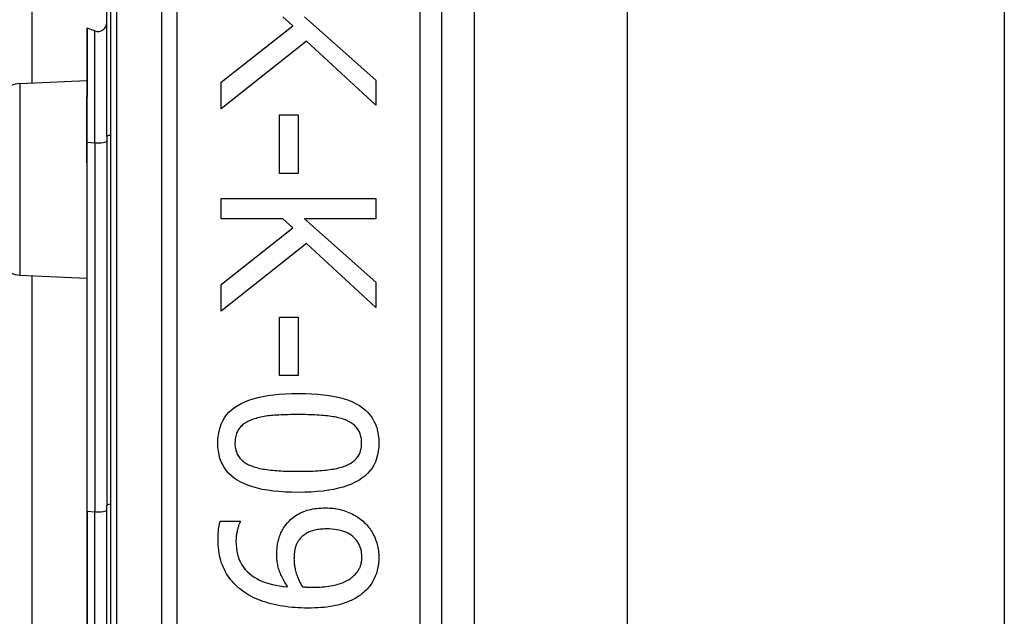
# Model space of a CAD drawing. Header units: inches. Extents: x 6 to 173, y 11 to 93.
# Tile 168 of 214: x 40.58 to 41.457, y 66.489 to 67.021. Entities that reach past the tile are written whole.
import ezdxf

# ---------------------------------------------------------------- set-up
doc = ezdxf.new("R2010")
doc.units = ezdxf.units.IN
doc.header["$MEASUREMENT"] = 0
doc.layers.add('Visible Edges(ANSI)', color=7, linetype='Continuous', lineweight=25)
doc.layers.add('Visible Tangent Edges(ANSI)', color=7, linetype='Continuous', lineweight=25)

msp = doc.modelspace()

# ---------------------------------------------------------------- linework, layer by layer
at = {"layer": 'Visible Edges(ANSI)'}
for p, q in [((40.59131, 66.96469), (40.59131, 69.96033)), ((40.66095, 67.46982), (40.66095, 65.58764)), ((40.95622, 65.77873), (40.95622, 67.27873)), ((40.98501, 67.15865), (40.98501, 65.89881)), ((41.12145, 67.14423), (41.12145, 65.91323)), ((41.45745, 67.14423), (41.45745, 65.91323)), ((40.6577, 66.91695), (40.6577, 67.03429)), ((40.82361, 67.01565), (40.81456, 67.02369)), ((40.83399, 67.02369), (40.89731, 66.96719)), ((40.75951, 66.96529), (40.82361, 67.01565)), ((40.63978, 67.01314), (40.63978, 66.95245)), ((40.64713, 67.01103), (40.6403, 67.01351)), ((40.83578, 67.00191), (40.75951, 66.9415)), ((40.89731, 66.94485), (40.83578, 67.00191)), ((40.58008, 66.9642), (40.63978, 66.96681)), ((40.75951, 66.9415), (40.75951, 66.96529)), ((40.89731, 66.96719), (40.89731, 66.94485)), ((40.63978, 66.95245), (40.63978, 66.95183)), ((40.63978, 66.91183), (40.63978, 66.95183)), ((40.81144, 66.93614), (40.82819, 66.93614)), ((40.81144, 66.88399), (40.81144, 66.93614)), ((40.82819, 66.93614), (40.82819, 66.88399)), ((40.63978, 66.91183), (40.63978, 66.89902)), ((40.6577, 66.91695), (40.6577, 66.58809)), ((40.63978, 66.89902), (40.63978, 66.89332)), ((40.63978, 66.89332), (40.63978, 66.58289)), ((40.82819, 66.88399), (40.81144, 66.88399)), ((40.75951, 66.86177), (40.89731, 66.86177)), ((40.75951, 66.84346), (40.75951, 66.86177)), ((40.89731, 66.86177), (40.89731, 66.84346)), ((40.81456, 66.84346), (40.75951, 66.84346)), ((40.82361, 66.83542), (40.81456, 66.84346)), ((40.83399, 66.84346), (40.89731, 66.78696)), ((40.89731, 66.84346), (40.83399, 66.84346)), ((40.75951, 66.78506), (40.82361, 66.83542)), ((40.83578, 66.82168), (40.75951, 66.76127)), ((40.89731, 66.76462), (40.83578, 66.82168)), ((40.58008, 66.79326), (40.63978, 66.79065)), ((40.59131, 66.26469), (40.59131, 66.79277)), ((40.89731, 66.78696), (40.89731, 66.76462)), ((40.75951, 66.76127), (40.75951, 66.78506)), ((40.81144, 66.75591), (40.82819, 66.75591)), ((40.81144, 66.70377), (40.81144, 66.75591)), ((40.82819, 66.75591), (40.82819, 66.70377)), ((40.82819, 66.70377), (40.81144, 66.70377)), ((40.6577, 66.46937), (40.6577, 66.58809)), ((40.63978, 66.58289), (40.63978, 66.47457)), ((40.75873, 66.5739), (40.77649, 66.5739)), ((40.77649, 66.5739), (40.77649, 66.57301))]:
    msp.add_line(p, q, dxfattribs=at)
at = {"layer": 'Visible Edges(ANSI)', "flags": 128}
for points in [[(40.75661, 66.64369), (40.75673, 66.6474), (40.7571, 66.65095), (40.75772, 66.65432), (40.75858, 66.65753), (40.75968, 66.66057), (40.76103, 66.66344), (40.76263, 66.66614), (40.76448, 66.66868), (40.76657, 66.67104), (40.7689, 66.67324), (40.77148, 66.67527), (40.77431, 66.67713), (40.77739, 66.67884), (40.78073, 66.68039), (40.78432, 66.6818), (40.78817, 66.68306), (40.79229, 66.68417), (40.79666, 66.68513), (40.80128, 66.68595), (40.80617, 66.68661), (40.81132, 66.68713), (40.81672, 66.6875), (40.82238, 66.68772), (40.8283, 66.6878)], [(40.8283, 66.6878), (40.83438, 66.68772), (40.84017, 66.6875), (40.84569, 66.68712), (40.85094, 66.6866), (40.8559, 66.68593), (40.86058, 66.6851), (40.86499, 66.68413), (40.86912, 66.68301), (40.87297, 66.68174), (40.87654, 66.68031), (40.87983, 66.67874), (40.88285, 66.67702), (40.8856, 66.67514), (40.88812, 66.6731), (40.8904, 66.6709), (40.89243, 66.66853), (40.89423, 66.666), (40.89579, 66.6633), (40.89711, 66.66044), (40.89818, 66.65742), (40.89902, 66.65423), (40.89962, 66.65088), (40.89998, 66.64737), (40.9001, 66.64369)], [(40.78676, 66.66435), (40.78559, 66.66389), (40.78447, 66.66339), (40.78339, 66.66287), (40.78236, 66.66231), (40.78138, 66.66172), (40.78044, 66.6611), (40.77954, 66.66044), (40.7787, 66.65976), (40.77789, 66.65904), (40.77714, 66.65829), (40.77643, 66.65751), (40.77576, 66.6567), (40.77515, 66.65585), (40.77458, 66.65496), (40.77408, 66.65402), (40.77362, 66.65305), (40.77322, 66.65202), (40.77287, 66.65096), (40.77258, 66.64986), (40.77234, 66.64871), (40.77215, 66.64752), (40.77202, 66.64628), (40.77194, 66.64501), (40.77191, 66.64369)], [(40.8283, 66.66904), (40.82591, 66.66903), (40.82359, 66.66901), (40.82134, 66.66898), (40.81916, 66.66894), (40.81704, 66.66888), (40.81498, 66.66881), (40.813, 66.66873), (40.81108, 66.66864), (40.80923, 66.66854), (40.80744, 66.66842), (40.80572, 66.66829), (40.80407, 66.66814), (40.80246, 66.66798), (40.80089, 66.66779), (40.79934, 66.66757), (40.79783, 66.66733), (40.79634, 66.66705), (40.79488, 66.66675), (40.79346, 66.66642), (40.79206, 66.66606), (40.79069, 66.66567), (40.78935, 66.66526), (40.78804, 66.66482), (40.78676, 66.66435)], [(40.87029, 66.66424), (40.86909, 66.66469), (40.86784, 66.66512), (40.86654, 66.66552), (40.86519, 66.6659), (40.86378, 66.66625), (40.86233, 66.66658), (40.86082, 66.66689), (40.85927, 66.66716), (40.85766, 66.66742), (40.856, 66.66765), (40.85429, 66.66785), (40.85253, 66.66803), (40.85072, 66.66819), (40.84888, 66.66834), (40.847, 66.66847), (40.84507, 66.66859), (40.84311, 66.6687), (40.84111, 66.66879), (40.83907, 66.66886), (40.837, 66.66893), (40.83488, 66.66898), (40.83273, 66.66901), (40.83053, 66.66903), (40.8283, 66.66904)], [(40.8848, 66.64369), (40.88478, 66.64496), (40.8847, 66.64618), (40.88458, 66.64737), (40.8844, 66.64852), (40.88417, 66.64964), (40.88389, 66.65071), (40.88357, 66.65175), (40.88319, 66.65275), (40.88276, 66.65371), (40.88228, 66.65463), (40.88175, 66.65552), (40.88117, 66.65636), (40.88054, 66.65718), (40.87986, 66.65796), (40.87913, 66.65872), (40.87835, 66.65945), (40.87752, 66.66015), (40.87664, 66.66082), (40.8757, 66.66146), (40.87472, 66.66207), (40.87369, 66.66266), (40.8726, 66.66321), (40.87147, 66.66374), (40.87029, 66.66424)], [(40.82841, 66.59969), (40.82237, 66.59977), (40.8166, 66.59999), (40.81111, 66.60037), (40.80589, 66.60089), (40.80094, 66.60156), (40.79627, 66.60239), (40.79187, 66.60336), (40.78774, 66.60448), (40.78389, 66.60576), (40.78031, 66.60718), (40.777, 66.60875), (40.77397, 66.61047), (40.7712, 66.61235), (40.76867, 66.61439), (40.76638, 66.61659), (40.76433, 66.61895), (40.76252, 66.62148), (40.76095, 66.62416), (40.75962, 66.62701), (40.75854, 66.63002), (40.7577, 66.6332), (40.75709, 66.63653), (40.75673, 66.64003), (40.75661, 66.64369)], [(40.77191, 66.64369), (40.77193, 66.64244), (40.77201, 66.64123), (40.77214, 66.64006), (40.77231, 66.63892), (40.77254, 66.63782), (40.77282, 66.63675), (40.77314, 66.63572), (40.77352, 66.63473), (40.77395, 66.63378), (40.77443, 66.63286), (40.77496, 66.63197), (40.77554, 66.63113), (40.77617, 66.63031), (40.77685, 66.62953), (40.77758, 66.62878), (40.77836, 66.62806), (40.77919, 66.62736), (40.78007, 66.6267), (40.78101, 66.62607), (40.78199, 66.62547), (40.78302, 66.6249), (40.78411, 66.62436), (40.78524, 66.62385), (40.78642, 66.62337)], [(40.9001, 66.64369), (40.89998, 66.64), (40.8996, 66.63647), (40.89898, 66.63311), (40.89812, 66.62991), (40.897, 66.62688), (40.89563, 66.62402), (40.89402, 66.62133), (40.89216, 66.6188), (40.89005, 66.61644), (40.88769, 66.61425), (40.88509, 66.61222), (40.88223, 66.61036), (40.87913, 66.60865), (40.87578, 66.6071), (40.87217, 66.60569), (40.86831, 66.60443), (40.8642, 66.60332), (40.85984, 66.60236), (40.85523, 66.60155), (40.85037, 66.60088), (40.84526, 66.60036), (40.83989, 66.59999), (40.83428, 66.59977), (40.82841, 66.59969)], [(40.87051, 66.62348), (40.87166, 66.62396), (40.87276, 66.62447), (40.87381, 66.625), (40.87482, 66.62557), (40.87578, 66.62616), (40.87669, 66.62679), (40.87756, 66.62744), (40.87838, 66.62812), (40.87915, 66.62883), (40.87987, 66.62957), (40.88054, 66.63033), (40.88117, 66.63113), (40.88175, 66.63196), (40.88228, 66.63283), (40.88276, 66.63373), (40.88319, 66.63468), (40.88357, 66.63567), (40.88389, 66.6367), (40.88417, 66.63776), (40.8844, 66.63887), (40.88458, 66.64002), (40.8847, 66.6412), (40.88478, 66.64243), (40.8848, 66.64369)], [(40.78642, 66.62337), (40.78759, 66.62293), (40.7888, 66.62252), (40.79006, 66.62212), (40.79138, 66.62175), (40.79274, 66.6214), (40.79416, 66.62108), (40.79563, 66.62077), (40.79714, 66.62049), (40.79871, 66.62023), (40.80034, 66.61999), (40.80201, 66.61977), (40.80373, 66.61957), (40.80551, 66.61939), (40.80733, 66.61923), (40.80921, 66.61908), (40.81114, 66.61895), (40.81312, 66.61883), (40.81515, 66.61873), (40.81723, 66.61865), (40.81937, 66.61858), (40.82155, 66.61852), (40.82379, 66.61848), (40.82607, 66.61846), (40.82841, 66.61845)], [(40.82841, 66.61845), (40.83075, 66.61846), (40.83303, 66.61848), (40.83527, 66.61852), (40.83745, 66.61858), (40.83958, 66.61865), (40.84166, 66.61873), (40.84368, 66.61883), (40.84566, 66.61895), (40.84758, 66.61908), (40.84945, 66.61923), (40.85127, 66.61939), (40.85303, 66.61957), (40.85475, 66.61977), (40.85642, 66.61999), (40.85804, 66.62023), (40.85962, 66.6205), (40.86114, 66.62079), (40.86262, 66.62111), (40.86406, 66.62144), (40.86544, 66.6218), (40.86678, 66.62219), (40.86807, 66.62259), (40.86931, 66.62302), (40.87051, 66.62348)], [(40.81736, 66.57088), (40.81833, 66.57209), (40.81934, 66.57324), (40.82039, 66.57435), (40.82148, 66.5754), (40.82262, 66.57641), (40.82379, 66.57736), (40.82501, 66.57827), (40.82626, 66.57912), (40.82756, 66.57993), (40.8289, 66.58069), (40.83028, 66.58139), (40.83171, 66.58205), (40.83317, 66.58266), (40.83469, 66.58321), (40.83625, 66.58371), (40.83787, 66.58416), (40.83953, 66.58456), (40.84124, 66.5849), (40.843, 66.58519), (40.84481, 66.58543), (40.84666, 66.58561), (40.84857, 66.58574), (40.85053, 66.58582), (40.85253, 66.58585)], [(40.85253, 66.58585), (40.85429, 66.58582), (40.85602, 66.58575), (40.85772, 66.58563), (40.8594, 66.58546), (40.86106, 66.58525), (40.86269, 66.58498), (40.8643, 66.58467), (40.86588, 66.58431), (40.86744, 66.5839), (40.86897, 66.58344), (40.87048, 66.58294), (40.87196, 66.58239), (40.87341, 66.58179), (40.87483, 66.58116), (40.87622, 66.58049), (40.87757, 66.57979), (40.87889, 66.57906), (40.88017, 66.57828), (40.88142, 66.57747), (40.88263, 66.57663), (40.88381, 66.57575), (40.88496, 66.57483), (40.88607, 66.57388), (40.88715, 66.57289)], [(40.75683, 66.55827), (40.75684, 66.55888), (40.75684, 66.55951), (40.75686, 66.56014), (40.75688, 66.56078), (40.7569, 66.56142), (40.75693, 66.56208), (40.75697, 66.56274), (40.75701, 66.5634), (40.75705, 66.56408), (40.7571, 66.56476), (40.75716, 66.56544), (40.75722, 66.56614), (40.75729, 66.56683), (40.75737, 66.56752), (40.75747, 66.56819), (40.75757, 66.56886), (40.75768, 66.56952), (40.7578, 66.57017), (40.75793, 66.57081), (40.75807, 66.57145), (40.75822, 66.57207), (40.75838, 66.57269), (40.75855, 66.5733), (40.75873, 66.5739)], [(40.77649, 66.57301), (40.77626, 66.5726), (40.77604, 66.57215), (40.77583, 66.57167), (40.77561, 66.57116), (40.7754, 66.57061), (40.77519, 66.57002), (40.77498, 66.5694), (40.77477, 66.56874), (40.77457, 66.56804), (40.77437, 66.56731), (40.77417, 66.56655), (40.77397, 66.56575), (40.77379, 66.56493), (40.77362, 66.56411), (40.77346, 66.56328), (40.77332, 66.56246), (40.7732, 66.56163), (40.77309, 66.56081), (40.77301, 66.55998), (40.77293, 66.55915), (40.77287, 66.55831), (40.77283, 66.55748), (40.77281, 66.55665), (40.7728, 66.55581)], [(40.8092, 66.54431), (40.80922, 66.54556), (40.80925, 66.5468), (40.80931, 66.54802), (40.80939, 66.54923), (40.8095, 66.55041), (40.80962, 66.55158), (40.80977, 66.55273), (40.80995, 66.55386), (40.81015, 66.55498), (40.81037, 66.55607), (40.81061, 66.55715), (40.81088, 66.55821), (40.81118, 66.55926), (40.81152, 66.56031), (40.81191, 66.56137), (40.81234, 66.56242), (40.81282, 66.56348), (40.81334, 66.56453), (40.8139, 66.56559), (40.8145, 66.56665), (40.81515, 66.56771), (40.81584, 66.56876), (40.81658, 66.56982), (40.81736, 66.57088)], [(40.85331, 66.56709), (40.85188, 66.56707), (40.85049, 66.56703), (40.84915, 66.56695), (40.84785, 66.56684), (40.84659, 66.5667), (40.84537, 66.56653), (40.8442, 66.56633), (40.84306, 66.56609), (40.84197, 66.56583), (40.84093, 66.56554), (40.83992, 66.56521), (40.83896, 66.56485), (40.83803, 66.56446), (40.83713, 66.56404), (40.83625, 66.56357), (40.83538, 66.56307), (40.83455, 66.56253), (40.83373, 66.56195), (40.83294, 66.56134), (40.83216, 66.56069), (40.83142, 66.56), (40.83069, 66.55927), (40.82999, 66.55851), (40.8293, 66.55771)], [(40.88503, 66.54219), (40.88497, 66.54405), (40.8848, 66.54585), (40.88452, 66.54759), (40.88412, 66.54926), (40.88361, 66.55087), (40.88299, 66.55242), (40.88225, 66.5539), (40.8814, 66.55531), (40.88044, 66.55666), (40.87936, 66.55795), (40.87818, 66.55917), (40.87687, 66.56033), (40.87546, 66.56141), (40.87396, 66.5624), (40.87234, 66.56329), (40.87063, 66.56408), (40.86882, 66.56479), (40.86691, 66.5654), (40.86489, 66.56591), (40.86278, 66.56634), (40.86056, 66.56667), (40.85825, 66.5669), (40.85583, 66.56704), (40.85331, 66.56709)], [(40.88715, 66.57289), (40.88815, 66.57193), (40.88912, 66.57092), (40.89005, 66.56988), (40.89094, 66.56881), (40.89179, 66.56769), (40.8926, 66.56654), (40.89338, 66.56536), (40.89412, 66.56413), (40.89482, 66.56288), (40.89548, 66.56158), (40.89611, 66.56025), (40.89669, 66.55888), (40.89724, 66.55749), (40.89774, 66.5561), (40.89818, 66.55471), (40.89859, 66.55332), (40.89894, 66.55192), (40.89925, 66.55052), (40.89951, 66.54912), (40.89972, 66.54771), (40.89989, 66.54631), (40.90001, 66.5449), (40.90008, 66.54349), (40.9001, 66.54207)], [(40.77883, 66.5117), (40.77708, 66.51305), (40.7754, 66.51443), (40.77379, 66.51587), (40.77225, 66.51735), (40.77078, 66.51887), (40.76938, 66.52044), (40.76805, 66.52205), (40.7668, 66.52371), (40.76561, 66.52542), (40.76449, 66.52716), (40.76345, 66.52896), (40.76247, 66.5308), (40.76157, 66.53269), (40.76075, 66.53466), (40.76001, 66.5367), (40.75934, 66.53881), (40.75875, 66.54099), (40.75824, 66.54325), (40.75781, 66.54557), (40.75746, 66.54797), (40.75719, 66.55044), (40.75699, 66.55297), (40.75687, 66.55558), (40.75683, 66.55827)], [(40.8293, 66.55771), (40.82883, 66.55711), (40.82839, 66.55649), (40.82797, 66.55587), (40.82759, 66.55523), (40.82722, 66.55458), (40.82689, 66.55392), (40.82658, 66.55325), (40.8263, 66.55257), (40.82605, 66.55188), (40.82582, 66.55117), (40.82562, 66.55045), (40.82545, 66.54972), (40.8253, 66.54898), (40.82516, 66.54823), (40.82504, 66.54747), (40.82492, 66.5467), (40.82483, 66.54592), (40.82474, 66.54513), (40.82467, 66.54433), (40.82461, 66.54352), (40.82456, 66.5427), (40.82453, 66.54187), (40.82451, 66.54103), (40.8245, 66.54018)], [(40.7728, 66.55581), (40.77288, 66.55285), (40.77313, 66.54999), (40.77355, 66.54725), (40.77413, 66.54461), (40.77488, 66.54208), (40.77579, 66.53966), (40.77687, 66.53735), (40.77811, 66.53514), (40.77952, 66.53304), (40.7811, 66.53105), (40.78284, 66.52917), (40.78475, 66.52739), (40.78681, 66.52573), (40.78901, 66.52419), (40.79136, 66.52278), (40.79384, 66.52149), (40.79647, 66.52032), (40.79924, 66.51928), (40.80215, 66.51836), (40.8052, 66.51756), (40.80839, 66.51689), (40.81172, 66.51634), (40.81519, 66.51591), (40.81881, 66.51561)], [(40.81881, 66.51561), (40.81799, 66.51683), (40.81721, 66.51805), (40.81647, 66.51925), (40.81576, 66.52045), (40.8151, 66.52163), (40.81447, 66.52281), (40.81388, 66.52398), (40.81332, 66.52514), (40.81281, 66.52629), (40.81233, 66.52743), (40.81189, 66.52856), (40.81149, 66.52968), (40.81113, 66.5308), (40.81079, 66.53195), (40.81049, 66.53311), (40.81022, 66.53428), (40.80998, 66.53548), (40.80978, 66.53669), (40.8096, 66.53791), (40.80946, 66.53916), (40.80935, 66.54042), (40.80927, 66.5417), (40.80922, 66.54299), (40.8092, 66.54431)], [(40.8245, 66.54018), (40.82452, 66.53918), (40.82456, 66.53818), (40.82463, 66.53716), (40.82473, 66.53613), (40.82486, 66.53509), (40.82502, 66.53403), (40.82521, 66.53297), (40.82542, 66.53189), (40.82566, 66.5308), (40.82594, 66.52969), (40.82624, 66.52858), (40.82657, 66.52745), (40.82692, 66.52632), (40.8273, 66.52522), (40.82769, 66.52415), (40.8281, 66.52309), (40.82853, 66.52206), (40.82898, 66.52105), (40.82945, 66.52007), (40.82994, 66.51911), (40.83045, 66.51817), (40.83098, 66.51726), (40.83153, 66.51637), (40.8321, 66.5155)], [(40.87721, 66.52488), (40.87793, 66.52555), (40.87862, 66.52622), (40.87927, 66.5269), (40.87988, 66.52758), (40.88045, 66.52826), (40.88098, 66.52894), (40.88147, 66.52962), (40.88192, 66.53031), (40.88234, 66.531), (40.88271, 66.53169), (40.88305, 66.53239), (40.88335, 66.53309), (40.88362, 66.53379), (40.88386, 66.5345), (40.88408, 66.53522), (40.88428, 66.53596), (40.88446, 66.5367), (40.88461, 66.53745), (40.88473, 66.53822), (40.88484, 66.53899), (40.88492, 66.53977), (40.88498, 66.54057), (40.88501, 66.54137), (40.88503, 66.54219)], [(40.9001, 66.54207), (40.90008, 66.5405), (40.90001, 66.53896), (40.8999, 66.53744), (40.89975, 66.53595), (40.89955, 66.53447), (40.8993, 66.53303), (40.89902, 66.53161), (40.89869, 66.53021), (40.89831, 66.52884), (40.89789, 66.5275), (40.89743, 66.52617), (40.89692, 66.52488), (40.89637, 66.52361), (40.89578, 66.52237), (40.89515, 66.52115), (40.89448, 66.51996), (40.89377, 66.51881), (40.89302, 66.51768), (40.89224, 66.51657), (40.89141, 66.5155), (40.89054, 66.51445), (40.88964, 66.51343), (40.88869, 66.51244), (40.88771, 66.51148)], [(40.84081, 66.51516), (40.8431, 66.51518), (40.84532, 66.51523), (40.84746, 66.51532), (40.84954, 66.51545), (40.85155, 66.51561), (40.85348, 66.51581), (40.85534, 66.51604), (40.85713, 66.5163), (40.85885, 66.51661), (40.8605, 66.51695), (40.86208, 66.51732), (40.86359, 66.51773), (40.86503, 66.51817), (40.86641, 66.51864), (40.86775, 66.51914), (40.86902, 66.51967), (40.87024, 66.52022), (40.8714, 66.5208), (40.87251, 66.52141), (40.87356, 66.52205), (40.87456, 66.52271), (40.8755, 66.52341), (40.87638, 66.52413), (40.87721, 66.52488)], [(40.8321, 66.5155), (40.83233, 66.51548), (40.83257, 66.51546), (40.83283, 66.51544), (40.83309, 66.51542), (40.83338, 66.5154), (40.83367, 66.51539), (40.83398, 66.51537), (40.8343, 66.51535), (40.83464, 66.51533), (40.83499, 66.51531), (40.83535, 66.51529), (40.83573, 66.51527), (40.83611, 66.51526), (40.8365, 66.51524), (40.8369, 66.51523), (40.83731, 66.51521), (40.83772, 66.5152), (40.83814, 66.51519), (40.83857, 66.51518), (40.839, 66.51518), (40.83944, 66.51517), (40.83989, 66.51517), (40.84034, 66.51516), (40.84081, 66.51516)], [(40.83667, 66.49651), (40.83384, 66.49654), (40.83103, 66.49662), (40.82824, 66.49676), (40.82548, 66.49694), (40.82275, 66.49718), (40.82004, 66.49748), (40.81735, 66.49783), (40.81469, 66.49823), (40.81205, 66.49868), (40.80944, 66.49919), (40.80685, 66.49975), (40.80429, 66.50037), (40.80178, 66.50103), (40.79933, 66.50175), (40.79696, 66.50252), (40.79466, 66.50334), (40.79243, 66.50421), (40.79028, 66.50513), (40.78819, 66.5061), (40.78618, 66.50712), (40.78423, 66.50819), (40.78236, 66.50931), (40.78056, 66.51048), (40.77883, 66.5117)], [(40.88771, 66.51148), (40.88641, 66.51031), (40.88504, 66.50919), (40.88362, 66.50811), (40.88212, 66.50707), (40.88056, 66.50608), (40.87894, 66.50514), (40.87725, 66.50424), (40.8755, 66.50339), (40.87368, 66.50258), (40.87179, 66.50182), (40.86984, 66.5011), (40.86783, 66.50042), (40.86574, 66.4998), (40.86355, 66.49923), (40.86128, 66.49871), (40.85891, 66.49825), (40.85645, 66.49784), (40.8539, 66.49749), (40.85126, 66.49719), (40.84852, 66.49695), (40.8457, 66.49676), (40.84278, 66.49662), (40.83977, 66.49654), (40.83667, 66.49651)]]:
    msp.add_lwpolyline(points, dxfattribs=at)
at = {"layer": 'Visible Edges(ANSI)'}
for centre, radius, start, end in [((40.64982, 67.01843), 0.00787, 250, 0), ((40.64017, 67.01314), 0.000394, 70, 180), ((40.58095, 66.94422), 0.02, 92.5, 180), ((40.58095, 66.81324), 0.02, 180, 267.5)]:
    msp.add_arc(centre, radius, start, end, dxfattribs=at)
at = {"layer": 'Visible Tangent Edges(ANSI)'}
for p, q in [((40.66671, 65.58764), (40.66671, 67.46982)), ((40.70636, 67.27873), (40.70636, 65.77873)), ((40.72028, 65.77873), (40.72028, 67.27873)), ((40.93654, 67.27873), (40.93654, 65.77873)), ((40.6403, 67.01351), (40.6403, 66.95265)), ((40.64713, 66.91124), (40.64713, 67.01103)), ((40.58008, 66.9642), (40.58008, 66.79326)), ((40.64004, 66.95193), (40.64004, 66.91187)), ((40.64004, 66.89906), (40.64004, 66.91187)), ((40.64004, 66.91187), (40.64713, 66.91124)), ((40.64713, 66.91124), (40.64713, 66.58237)), ((40.6403, 66.58298), (40.6403, 66.89341)), ((40.6403, 66.58298), (40.6403, 66.47448)), ((40.6403, 66.58298), (40.64713, 66.58237)), ((40.64713, 66.47509), (40.64713, 66.58237))]:
    msp.add_line(p, q, dxfattribs=at)
at = {"layer": 'Visible Tangent Edges(ANSI)', "flags": 128}
for points in [[(40.64004, 66.95193), (40.64002, 66.95198), (40.64001, 66.95202), (40.63999, 66.95206), (40.63997, 66.95209), (40.63996, 66.95213), (40.63994, 66.95216), (40.63993, 66.95219), (40.63991, 66.95221), (40.6399, 66.95224), (40.63988, 66.95226), (40.63987, 66.95228), (40.63986, 66.9523), (40.63984, 66.95232), (40.63983, 66.95233), (40.63982, 66.95235), (40.63981, 66.95236), (40.6398, 66.95237), (40.6398, 66.95238), (40.63979, 66.9524), (40.63979, 66.95241), (40.63978, 66.95242), (40.63978, 66.95243), (40.63978, 66.95244), (40.63978, 66.95245)], [(40.64004, 66.95193), (40.64006, 66.95196), (40.64008, 66.95198), (40.6401, 66.95201), (40.64011, 66.95204), (40.64013, 66.95206), (40.64015, 66.95209), (40.64016, 66.95212), (40.64018, 66.95215), (40.64019, 66.95218), (40.64021, 66.95221), (40.64022, 66.95223), (40.64023, 66.95226), (40.64024, 66.95229), (40.64025, 66.95233), (40.64026, 66.95236), (40.64027, 66.95239), (40.64028, 66.95242), (40.64028, 66.95245), (40.64029, 66.95248), (40.6403, 66.95252), (40.6403, 66.95255), (40.6403, 66.95258), (40.6403, 66.95262), (40.6403, 66.95265)], [(40.63978, 66.89332), (40.63978, 66.89356), (40.63978, 66.8938), (40.63978, 66.89405), (40.63979, 66.89429), (40.6398, 66.89453), (40.6398, 66.89477), (40.63981, 66.89501), (40.63982, 66.89525), (40.63983, 66.89549), (40.63985, 66.89573), (40.63986, 66.89597), (40.63987, 66.89621), (40.63988, 66.89645), (40.6399, 66.89669), (40.63991, 66.89693), (40.63992, 66.89717), (40.63994, 66.89741), (40.63995, 66.89765), (40.63997, 66.89788), (40.63998, 66.89812), (40.64, 66.89836), (40.64001, 66.89859), (40.64002, 66.89883), (40.64004, 66.89906)], [(40.6403, 66.89341), (40.6403, 66.89364), (40.6403, 66.89388), (40.6403, 66.89411), (40.64029, 66.89435), (40.64028, 66.89459), (40.64028, 66.89482), (40.64027, 66.89506), (40.64026, 66.89529), (40.64025, 66.89553), (40.64024, 66.89576), (40.64022, 66.896), (40.64021, 66.89623), (40.6402, 66.89647), (40.64018, 66.89671), (40.64017, 66.89694), (40.64016, 66.89718), (40.64014, 66.89741), (40.64013, 66.89765), (40.64011, 66.89788), (40.6401, 66.89812), (40.64008, 66.89836), (40.64007, 66.89859), (40.64005, 66.89883), (40.64004, 66.89906)]]:
    msp.add_lwpolyline(points, dxfattribs=at)
at = {"layer": 'Visible Tangent Edges(ANSI)'}
for centre, major_axis, ratio, start_param in [((40.64017, 66.95245), (-0.000394, 0), 0.548442, 4.363323), ((40.63997, 66.95183), (-0.000197, 0), 0.542742, 4.363323), ((40.66163, 66.91695), (-0.00394, 0), 0.245714, 4.887279), ((40.63997, 66.91183), (-0.000197, 0), 0.245714, 4.363323), ((40.64982, 66.91306), (0.00787, 0), 0.245714, 4.363323), ((40.63997, 66.89902), (-0.000197, 0), 0.245714, 4.363323), ((40.64017, 66.89332), (-0.000394, 0), 0.245714, 4.363323), ((40.64982, 66.58419), (0.00787, 0), 0.245714, 4.363323), ((40.66163, 66.58809), (-0.00394, 0), 0.245714, 4.887279), ((40.64017, 66.58289), (-0.000394, 0), 0.245714, 4.363323)]:
    msp.add_ellipse(centre, major_axis=major_axis, ratio=ratio, start_param=start_param, end_param=6.283185, dxfattribs=at)

doc.saveas('drawing.dxf')
